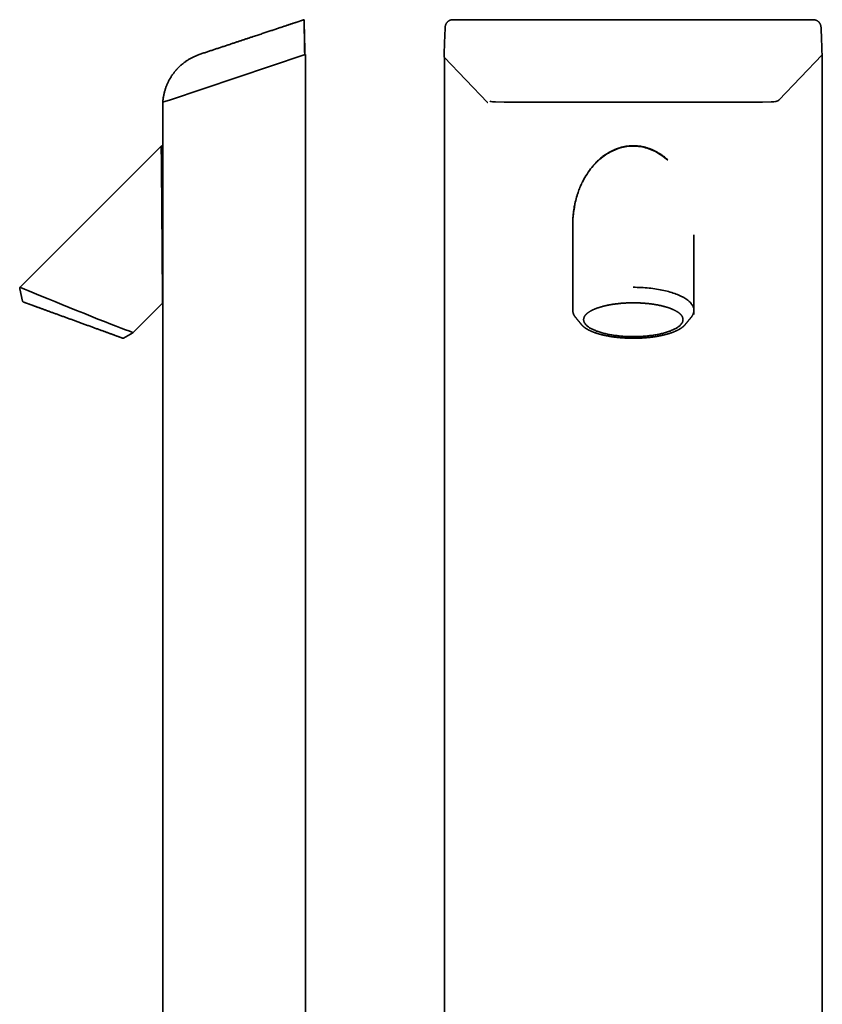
# Model space of a CAD drawing. Header units: millimetres. Extents: x 8 to 783, y 12 to 2407.
# Tile 4 of 5: x 32 to 520, y 1809 to 2407. Entities that reach past the tile are written whole.
import ezdxf

# ---------------------------------------------------------------- set-up
doc = ezdxf.new("R2010")
doc.units = ezdxf.units.MM

msp = doc.modelspace()

# ---------------------------------------------------------------- linework, layer by layer
at = {"color": 7, "linetype": 'Continuous', "lineweight": 35}
for p, q in [((514.46, 2406.65), (295.42, 2406.65)), ((123.11, 2357.82), (205.11, 2385.26)), ((205.89, 2385.52), (205.11, 2385.26)), ((205.89, 1231.52), (205.89, 2385.52)), ((290.07, 2384.13), (290.06, 2384.05)), ((290.13, 2383.85), (316.54, 2356.36)), ((290.24, 2383.75), (290.24, 1231.72)), ((493.51, 2357.82), (519.86, 2385.26)), ((519.89, 1231.72), (519.89, 2385.32)), ((119.64, 2356.66), (123.11, 2357.82)), ((119.64, 2356.66), (119.04, 2356.46)), ((119.04, 2356.46), (119.04, 2234.79)), ((316.54, 2356.36), (316.62, 2356.28)), ((118.08, 2329.73), (32.43, 2244.09)), ((368.27, 2282.22), (368.27, 2230.12)), ((441.86, 2227.61), (441.86, 2276.03)), ((33.84, 2235.58), (32.16, 2243.17)), ((101.07, 2216.59), (119.04, 2234.57)), ((119.04, 2234.57), (119.04, 1451.87)), ((370.05, 2225.67), (370.04, 2225.68)), ((434.68, 2226.46), (434.69, 2226.45)), ((440.09, 2225.68), (440.08, 2225.67)), ((436.45, 2221.32), (436.47, 2221.34)), ((100.85, 2216.43), (95.18, 2213.2))]:
    msp.add_line(p, q, dxfattribs=at)
at = {"color": 7, "linetype": 'Continuous', "lineweight": 35, "flags": 128}
for points in [[(204.98, 2406.65), (204.98, 2406.65)], [(316.54, 2356.36), (316.54, 2356.36), (316.56, 2356.34)], [(32.49, 2244.07), (32.73, 2243.97), (33.6, 2243.61), (35.04, 2243.02), (37.02, 2242.2), (39.5, 2241.18), (42.45, 2239.97), (45.82, 2238.59), (49.52, 2237.06), (53.55, 2235.42), (57.77, 2233.69), (62.15, 2231.9), (66.63, 2230.08), (71.07, 2228.28), (75.47, 2226.51), (79.71, 2224.81), (83.73, 2223.22), (87.48, 2221.75), (90.86, 2220.44), (93.85, 2219.29), (96.38, 2218.33), (98.39, 2217.58), (99.87, 2217.03), (100.76, 2216.7), (101.07, 2216.59), (101.07, 2216.59)], [(434.68, 2226.46), (434.76, 2226.33), (434.89, 2226.06), (435.01, 2225.79), (435.1, 2225.53), (435.17, 2225.26), (435.22, 2224.99), (435.25, 2224.72), (435.26, 2224.45), (435.25, 2224.18), (435.22, 2223.9), (435.17, 2223.64), (435.1, 2223.37), (435.01, 2223.1), (434.89, 2222.83), (434.76, 2222.56), (434.6, 2222.3), (434.43, 2222.03), (434.24, 2221.77), (434.02, 2221.51), (433.79, 2221.25), (433.53, 2221), (433.26, 2220.74), (432.97, 2220.49), (432.65, 2220.24), (432.32, 2220), (431.97, 2219.76), (431.6, 2219.52), (431.22, 2219.28), (430.81, 2219.05), (430.39, 2218.82), (429.95, 2218.6), (429.5, 2218.37), (429.02, 2218.16), (428.53, 2217.95), (428.03, 2217.74), (427.51, 2217.53), (426.97, 2217.34), (426.42, 2217.14), (425.85, 2216.95), (425.27, 2216.77), (424.68, 2216.59), (424.07, 2216.42), (423.45, 2216.25), (422.82, 2216.09), (422.17, 2215.93), (421.51, 2215.78), (420.84, 2215.64), (420.16, 2215.5), (419.47, 2215.37), (418.77, 2215.24), (418.07, 2215.12), (417.35, 2215.01), (416.62, 2214.9), (415.89, 2214.8), (415.15, 2214.71), (414.4, 2214.62), (413.64, 2214.54), (412.88, 2214.47), (412.11, 2214.4), (411.34, 2214.34), (410.57, 2214.29), (409.79, 2214.24), (409.01, 2214.2), (408.22, 2214.17), (407.43, 2214.15), (406.64, 2214.13), (405.85, 2214.12), (405.06, 2214.12), (404.27, 2214.12), (403.48, 2214.13), (402.69, 2214.15), (401.91, 2214.17), (401.12, 2214.2), (400.34, 2214.24), (399.56, 2214.29), (398.79, 2214.34), (398.01, 2214.4), (397.25, 2214.47), (396.49, 2214.54), (395.73, 2214.62), (394.98, 2214.71), (394.24, 2214.8), (393.51, 2214.9), (392.78, 2215.01), (392.06, 2215.12), (391.35, 2215.24), (390.65, 2215.37), (389.96, 2215.5), (389.28, 2215.64), (388.62, 2215.78), (387.96, 2215.93), (387.31, 2216.09), (386.68, 2216.25), (386.06, 2216.42), (385.45, 2216.59), (384.86, 2216.77), (384.28, 2216.95), (383.71, 2217.14), (383.16, 2217.34), (382.62, 2217.53), (382.1, 2217.74), (381.59, 2217.95), (381.11, 2218.16), (380.63, 2218.37), (380.18, 2218.6), (379.74, 2218.82), (379.31, 2219.05), (378.91, 2219.28), (378.52, 2219.52), (378.16, 2219.76), (377.81, 2220), (377.48, 2220.24), (377.16, 2220.49), (376.87, 2220.74), (376.6, 2221), (376.34, 2221.25), (376.11, 2221.51), (375.89, 2221.77), (375.7, 2222.03), (375.52, 2222.3), (375.37, 2222.56), (375.24, 2222.83), (375.12, 2223.1), (375.03, 2223.37), (374.96, 2223.64), (374.91, 2223.9), (374.87, 2224.18), (374.86, 2224.45), (374.87, 2224.72), (374.91, 2224.99), (374.96, 2225.26), (375.03, 2225.53), (375.12, 2225.79), (375.24, 2226.06), (375.37, 2226.33), (375.46, 2226.49)]]:
    msp.add_lwpolyline(points, dxfattribs=at)
at = {"color": 7, "linetype": 'Continuous', "lineweight": 35}
for centre, radius, start, end in [((33.14, 2243.38), 1, 135, 189.58953), ((34.33, 2235.69), 0.5, 192.5, 250), ((94.94, 2213.63), 0.5, 250, 299.67046), ((100.36, 2217.29), 1, 299.67046, 315)]:
    msp.add_arc(centre, radius, start, end, dxfattribs=at)
for centre, major_axis, start_param, end_param in [((519.29, 2385.32), (0.6, 0), 5.972262, 6.923667), ((321.38, 2358.33), (5, 0), 3.910523, 4.698118), ((488.75, 2358.33), (5, 0), 4.72666, 5.972262), ((405.06, 4320.39), (5869.57, 0), 4.698118, 4.72666)]:
    msp.add_ellipse(centre, major_axis=major_axis, ratio=0.334595, start_param=start_param, end_param=end_param, dxfattribs=at)
for points, knots in [([(204.98, 2406.65), (204.9, 2406.63), (204.74, 2406.57), (204.47, 2406.49), (204.18, 2406.39), (203.85, 2406.28), (203.49, 2406.16), (203.09, 2406.03), (202.65, 2405.88), (202.15, 2405.72), (201.61, 2405.53), (201.02, 2405.34), (200.39, 2405.13), (199.73, 2404.91), (199.03, 2404.68), (198.32, 2404.44), (197.58, 2404.2), (196.81, 2403.94), (196, 2403.67), (195.15, 2403.39), (194.27, 2403.1), (193.36, 2402.8), (192.41, 2402.48), (191.42, 2402.15), (190.41, 2401.82), (189.37, 2401.47), (188.3, 2401.11), (187.19, 2400.75), (186.06, 2400.37), (184.92, 2399.99), (183.75, 2399.6), (182.55, 2399.21), (181.32, 2398.8), (180.07, 2398.38), (178.79, 2397.96), (177.49, 2397.52), (176.15, 2397.08), (174.7, 2396.6), (173.12, 2396.08), (171.41, 2395.51), (169.66, 2394.93), (167.87, 2394.33), (166.03, 2393.72), (164.15, 2393.1), (162.22, 2392.46), (160.26, 2391.81), (158.24, 2391.14), (156.19, 2390.46), (154.09, 2389.76), (151.98, 2389.06), (149.88, 2388.37), (147.78, 2387.67), (145.64, 2386.96), (143.47, 2386.24), (142, 2385.75), (141.26, 2385.51)], [0, 0, 0, 0, 0.003608, 0.007733, 0.012377, 0.01754, 0.02322, 0.029419, 0.036136, 0.044105, 0.052698, 0.061915, 0.071757, 0.082223, 0.093314, 0.104342, 0.115925, 0.128064, 0.140757, 0.154006, 0.167809, 0.182167, 0.19708, 0.212548, 0.228571, 0.244849, 0.261661, 0.279009, 0.296892, 0.314704, 0.333018, 0.351833, 0.37115, 0.390967, 0.410918, 0.431353, 0.452271, 0.473672, 0.49978, 0.526573, 0.554051, 0.582214, 0.611062, 0.640595, 0.670813, 0.701715, 0.733303, 0.765576, 0.798533, 0.832176, 0.864523, 0.897479, 0.931044, 0.965218, 1, 1, 1, 1]), ([(205.05, 2402.15), (205.05, 2402.29), (205.04, 2402.56), (205.03, 2402.96), (205.01, 2403.36), (205, 2403.74), (204.99, 2404.11), (204.99, 2404.47), (204.98, 2404.8), (204.97, 2405.12), (204.97, 2405.4), (204.96, 2405.65), (204.96, 2405.88), (204.96, 2406.08), (204.96, 2406.25), (204.96, 2406.39), (204.96, 2406.51), (204.97, 2406.59), (204.97, 2406.64), (204.98, 2406.65), (204.98, 2406.65)], [0, 0, 0, 0, 0.056943, 0.114081, 0.171208, 0.228137, 0.28519, 0.342462, 0.399727, 0.456771, 0.511769, 0.566969, 0.622175, 0.677181, 0.731495, 0.785988, 0.84049, 0.894817, 0.947408, 1, 1, 1, 1]), ([(204.98, 2406.65), (205.01, 2405.22), (205.08, 2402.35), (205.19, 2398.05), (205.3, 2394.08), (205.39, 2390.43), (205.47, 2387.63), (205.51, 2385.96), (205.52, 2385.4)], [0, 0, 0, 0, 0.2012016, 0.4025971, 0.6039229, 0.7618865, 0.9195158, 1, 1, 1, 1]), ([(295.42, 2406.65), (295.28, 2406.65), (295.01, 2406.64), (294.6, 2406.58), (294.2, 2406.48), (293.81, 2406.36), (293.43, 2406.2), (293.06, 2406.01), (292.71, 2405.79), (292.39, 2405.54), (292.1, 2405.26), (291.83, 2404.97), (291.59, 2404.66), (291.38, 2404.32), (291.2, 2403.98), (291.04, 2403.62), (290.92, 2403.25), (290.83, 2402.88), (290.77, 2402.51), (290.75, 2402.27), (290.74, 2402.15)], [0, 0, 0, 0, 0.056727, 0.113453, 0.171752, 0.23005, 0.286808, 0.343566, 0.402109, 0.46065, 0.51518, 0.569711, 0.625891, 0.682072, 0.735667, 0.789263, 0.844301, 0.899341, 0.949539, 1, 1, 1, 1]), ([(519.13, 2402.15), (519.12, 2402.29), (519.1, 2402.56), (519.02, 2402.96), (518.92, 2403.36), (518.78, 2403.74), (518.61, 2404.11), (518.41, 2404.47), (518.17, 2404.8), (517.92, 2405.12), (517.64, 2405.4), (517.33, 2405.65), (517.01, 2405.88), (516.67, 2406.08), (516.32, 2406.25), (515.96, 2406.39), (515.59, 2406.51), (515.21, 2406.59), (514.83, 2406.64), (514.58, 2406.65), (514.46, 2406.65)], [0, 0, 0, 0, 0.056943, 0.114081, 0.171208, 0.228137, 0.28519, 0.342462, 0.399727, 0.456771, 0.511769, 0.566969, 0.622175, 0.677181, 0.731495, 0.785988, 0.84049, 0.894817, 0.947408, 1, 1, 1, 1]), ([(205.05, 2402.15), (205.08, 2401), (205.14, 2398.68), (205.24, 2395.23), (205.33, 2392.04), (205.42, 2389.11), (205.48, 2386.97), (205.51, 2385.74), (205.52, 2385.39)], [0, 0, 0, 0, 0.20489, 0.410138, 0.615421, 0.776529, 0.937304, 1, 1, 1, 1]), ([(205.35, 2385.34), (205.33, 2386.42), (205.28, 2389.01), (205.21, 2393.11), (205.13, 2397.63), (205.08, 2400.65), (205.05, 2402.15)], [0, 0, 0, 0, 0.193324, 0.462205, 0.731099, 1, 1, 1, 1]), ([(290.74, 2402.15), (290.67, 2400.65), (290.52, 2397.63), (290.34, 2393.11), (290.18, 2388.59), (290.11, 2385.57), (290.07, 2384.07)], [0, 0, 0, 0, 0.250015, 0.500024, 0.750021, 1, 1, 1, 1]), ([(519.77, 2385.34), (519.74, 2386.42), (519.67, 2389.01), (519.53, 2393.11), (519.35, 2397.63), (519.2, 2400.65), (519.13, 2402.15)], [0, 0, 0, 0, 0.193326, 0.4622065, 0.7310997, 1, 1, 1, 1]), ([(141.26, 2385.51), (140.94, 2385.39), (140.29, 2385.16), (139.35, 2384.78), (138.44, 2384.39), (137.56, 2383.97), (136.72, 2383.55), (135.91, 2383.11), (135.11, 2382.64), (134.32, 2382.16), (133.55, 2381.65), (132.82, 2381.14), (132.13, 2380.63), (131.51, 2380.15), (130.94, 2379.68), (130.42, 2379.24), (129.93, 2378.81), (129.47, 2378.39), (129.05, 2377.98), (128.65, 2377.59), (128.27, 2377.2), (127.91, 2376.82), (127.57, 2376.45), (127.25, 2376.09), (126.93, 2375.72), (126.6, 2375.33), (126.27, 2374.92), (125.93, 2374.49), (125.58, 2374.03), (125.22, 2373.53), (124.85, 2373.01), (124.48, 2372.45), (124.1, 2371.87), (123.74, 2371.27), (123.38, 2370.66), (123.03, 2370.02), (122.67, 2369.35), (122.32, 2368.65), (121.98, 2367.92), (121.66, 2367.17), (121.34, 2366.39), (121.04, 2365.59), (120.74, 2364.76), (120.47, 2363.89), (120.21, 2363.01), (119.98, 2362.09), (119.76, 2361.15), (119.57, 2360.18), (119.41, 2359.19), (119.28, 2358.18), (119.18, 2357.28), (119.15, 2356.71), (119.13, 2356.49)], [0, 0, 0, 0, 0.026798, 0.053066, 0.078772, 0.103888, 0.128388, 0.152247, 0.17544, 0.200159, 0.224022, 0.247004, 0.269084, 0.290243, 0.308665, 0.326301, 0.343141, 0.359175, 0.374398, 0.388801, 0.402379, 0.416357, 0.429327, 0.44137, 0.453934, 0.467529, 0.480785, 0.494893, 0.509853, 0.525663, 0.54232, 0.559822, 0.578163, 0.595709, 0.613951, 0.632882, 0.652494, 0.672781, 0.693731, 0.714765, 0.736407, 0.758644, 0.781463, 0.804848, 0.828782, 0.853249, 0.878227, 0.903696, 0.929634, 0.956017, 0.98282, 1, 1, 1, 1]), ([(290.07, 2384.07), (290.06, 2384.05), (290.06, 2384.01), (290.08, 2383.95), (290.1, 2383.9), (290.12, 2383.87), (290.13, 2383.85)], [0, 0, 0, 0, 0.253268, 0.506536, 0.759805, 1, 1, 1, 1]), ([(118.97, 2234.75), (118.97, 2234.69), (118.99, 2234.41), (119.02, 2236.49), (118.96, 2239.84), (118.91, 2243.14), (118.88, 2245.43), (118.86, 2247.76), (118.84, 2250.1), (118.83, 2252.39), (118.81, 2254.89), (118.79, 2257.59), (118.76, 2260.49), (118.75, 2263.54), (118.69, 2266.45), (118.63, 2269.31), (118.74, 2272.58), (118.61, 2276.48), (118.65, 2280.42), (118.5, 2283.83), (118.57, 2286.61), (118.53, 2289.68), (118.52, 2292.57), (118.45, 2295.27), (118.57, 2297.95), (118.47, 2301.23), (118.41, 2305), (118.39, 2308.59), (118.36, 2311.74), (118.34, 2314.45), (118.33, 2316.86), (118.31, 2319.11), (118.27, 2322.74), (118.19, 2326.75), (118.18, 2329.61), (118.21, 2329.6), (118.22, 2329.59)], [0, 0, 0, 0, 0.020165, 0.08354, 0.151125, 0.174931, 0.199445, 0.224728, 0.244316, 0.264926, 0.286565, 0.30924, 0.332961, 0.357742, 0.382228, 0.401373, 0.42419, 0.45759, 0.490558, 0.512607, 0.534603, 0.553241, 0.581867, 0.600155, 0.615348, 0.644028, 0.677531, 0.706091, 0.733199, 0.758877, 0.779198, 0.80139, 0.825966, 0.895564, 0.960573, 1, 1, 1, 1]), ([(119.04, 2329.76), (119.04, 2329.77), (119.04, 2329.77), (119.03, 2329.79), (119.01, 2329.83), (118.95, 2329.9), (118.85, 2329.98), (118.75, 2330.02), (118.68, 2330.04), (118.62, 2330.04), (118.54, 2330.04), (118.44, 2330.02), (118.35, 2329.98), (118.28, 2329.93), (118.24, 2329.9), (118.23, 2329.88)], [0, 0, 0, 0, 0.013788, 0.025439, 0.046563, 0.171727, 0.303719, 0.433094, 0.492376, 0.547608, 0.623271, 0.729729, 0.858967, 0.928754, 1, 1, 1, 1]), ([(119.09, 2329.44), (119.09, 2329.36), (119.09, 2329.18), (119.09, 2328.1), (119.09, 2326.39), (119.09, 2324.13), (119.09, 2321.41), (119.09, 2318.29), (119.09, 2313.73), (119.09, 2307.42), (119.09, 2299.23), (119.09, 2290.66), (119.09, 2281.94), (119.09, 2273.2), (119.09, 2264.64), (119.09, 2256.46), (119.09, 2250.17), (119.09, 2245.67), (119.09, 2242.61), (119.09, 2239.94), (119.09, 2237.74), (119.09, 2236.06), (119.09, 2235.11), (119.09, 2234.71), (119.09, 2234.83), (119.09, 2234.84)], [0, 0, 0, 0, 0.027004, 0.060415, 0.094005, 0.127158, 0.16121, 0.194895, 0.228395, 0.295437, 0.362189, 0.428785, 0.495765, 0.562418, 0.629364, 0.696332, 0.763482, 0.796888, 0.830439, 0.864183, 0.897901, 0.931524, 0.96503, 0.998665, 1, 1, 1, 1]), ([(425.95, 2321.41), (423.55, 2323.28), (418.86, 2326.92), (410.49, 2329.72), (403.44, 2330.07), (398.15, 2329.14), (393.09, 2327.5), (386.92, 2324.05), (380.21, 2317.87), (376.12, 2311.92), (374, 2307.78), (373.23, 2306.13), (372.63, 2304.71), (372.03, 2303.19), (371.44, 2301.57), (370.63, 2299.09), (370.14, 2297.11), (369.79, 2295.72)], [0, 0, 0, 0, 0.119429, 0.233515, 0.342706, 0.395068, 0.445223, 0.552626, 0.671343, 0.802983, 0.835778, 0.854949, 0.875292, 0.896801, 0.91947, 0.943293, 1, 1, 1, 1]), ([(425.94, 2321.6), (425.71, 2321.8), (425.21, 2322.25), (424.41, 2322.91), (423.64, 2323.51), (422.98, 2324), (422.44, 2324.38), (421.91, 2324.74), (421.41, 2325.07), (420.92, 2325.38), (420.44, 2325.67), (419.97, 2325.95), (419.51, 2326.21), (419.08, 2326.44), (418.66, 2326.66), (418.23, 2326.88), (417.77, 2327.1), (417.26, 2327.34), (416.7, 2327.59), (416.08, 2327.86), (415.41, 2328.12), (414.71, 2328.38), (413.94, 2328.64), (413.13, 2328.89), (412.29, 2329.12), (411.45, 2329.33), (410.61, 2329.5), (409.77, 2329.66), (408.89, 2329.79), (407.97, 2329.9), (407.01, 2329.98), (406.06, 2330.03), (405.11, 2330.05), (404.17, 2330.04), (403.22, 2329.99), (402.26, 2329.91), (401.29, 2329.8), (400.31, 2329.65), (399.33, 2329.47), (398.34, 2329.25), (397.35, 2328.99), (396.48, 2328.73), (395.74, 2328.49), (395.12, 2328.27), (394.54, 2328.05), (393.98, 2327.83), (393.45, 2327.6), (392.95, 2327.38), (392.47, 2327.16), (392.02, 2326.94), (391.59, 2326.72), (391.17, 2326.51), (390.79, 2326.3), (390.41, 2326.09), (390.03, 2325.87), (389.61, 2325.62), (389.15, 2325.34), (388.65, 2325.03), (388.13, 2324.68), (387.58, 2324.31), (387.01, 2323.9), (386.42, 2323.45), (385.73, 2322.92), (384.96, 2322.28), (384.13, 2321.56), (383.33, 2320.82), (382.57, 2320.07), (381.86, 2319.34), (381.28, 2318.72), (380.95, 2318.34), (380.83, 2318.2)], [0, 0, 0, 0, 0.018033, 0.039748, 0.061405, 0.075118, 0.088232, 0.100749, 0.112675, 0.124009, 0.134753, 0.145802, 0.156147, 0.165788, 0.1748, 0.184164, 0.194181, 0.204847, 0.217329, 0.230594, 0.244641, 0.259469, 0.275082, 0.292366, 0.309582, 0.326592, 0.343409, 0.360078, 0.376598, 0.395854, 0.414858, 0.433588, 0.452024, 0.470553, 0.489258, 0.508191, 0.527428, 0.546995, 0.566523, 0.586348, 0.60646, 0.626846, 0.639952, 0.652792, 0.665113, 0.676918, 0.688218, 0.699013, 0.709304, 0.71909, 0.728801, 0.737958, 0.746561, 0.754729, 0.763347, 0.772598, 0.783412, 0.79498, 0.807302, 0.820377, 0.834207, 0.848773, 0.864064, 0.885755, 0.907379, 0.928936, 0.950444, 0.969966, 0.989473, 1, 1, 1, 1]), ([(369.79, 2295.72), (369.29, 2292.98), (368.5, 2288.72), (368.23, 2284.17), (368.28, 2282.43), (368.29, 2282.22)], [0, 0, 0, 0, 0.615128, 0.9537509, 1, 1, 1, 1]), ([(369.7, 2295.4), (369.64, 2295.15), (369.51, 2294.54), (369.31, 2293.55), (369.11, 2292.42), (368.93, 2291.26), (368.79, 2290.21), (368.67, 2289.27), (368.59, 2288.48), (368.52, 2287.7), (368.45, 2286.94), (368.4, 2286.22), (368.36, 2285.52), (368.33, 2284.85), (368.3, 2284.2), (368.29, 2283.7), (368.28, 2283.33), (368.28, 2283.1), (368.27, 2282.89), (368.27, 2282.71), (368.27, 2282.55), (368.26, 2282.42), (368.26, 2282.34), (368.26, 2282.31)], [0, 0, 0, 0, 0.0576159, 0.1427722, 0.2297572, 0.3186065, 0.4093586, 0.470938, 0.5322161, 0.5915515, 0.6488021, 0.7039271, 0.7569435, 0.8078663, 0.8567087, 0.9034824, 0.9225129, 0.9403289, 0.9560876, 0.9698069, 0.9820185, 0.9920595, 1, 1, 1, 1]), ([(118.88, 2250.12), (118.88, 2249.58), (118.92, 2246.39), (118.98, 2242.46), (118.97, 2240), (118.97, 2239.11)], [0, 0, 0, 0, 0.116869, 0.682289, 1, 1, 1, 1]), ([(32.44, 2244.08), (32.41, 2244.05), (32.34, 2243.98), (32.28, 2243.87), (32.24, 2243.8), (32.22, 2243.74), (32.2, 2243.68), (32.17, 2243.6), (32.15, 2243.47), (32.14, 2243.32), (32.16, 2243.22), (32.17, 2243.16)], [0, 0, 0, 0, 0.156368, 0.285577, 0.355191, 0.410999, 0.457824, 0.551416, 0.67669, 0.831868, 1, 1, 1, 1]), ([(405.06, 2244.09), (406.68, 2244.07), (409.91, 2244.02), (414.66, 2243.64), (419.23, 2243.05), (423.56, 2242.24), (427.58, 2241.21), (431.21, 2240), (434.39, 2238.61), (437.06, 2237.08), (439.19, 2235.43), (440.73, 2233.7), (441.69, 2231.91), (441.8, 2230.7), (441.86, 2230.1)], [0, 0, 0, 0, 0.083964, 0.167076, 0.250237, 0.333821, 0.416919, 0.500388, 0.583805, 0.666969, 0.750661, 0.833805, 0.917175, 1, 1, 1, 1]), ([(34.46, 2235.11), (34.41, 2235.13), (34.32, 2235.16), (34.23, 2235.19), (34.17, 2235.21), (34.16, 2235.22), (34.16, 2235.22)], [0, 0, 0, 0, 0.250255, 0.500136, 0.749949, 1, 1, 1, 1]), ([(34.71, 2235.02), (34.67, 2235.03), (34.57, 2235.07), (34.49, 2235.1), (34.46, 2235.11)], [0, 0, 0, 0, 0.499791, 1, 1, 1, 1]), ([(58.77, 2226.26), (58.44, 2226.38), (57.78, 2226.62), (56.79, 2226.98), (55.82, 2227.34), (54.85, 2227.69), (53.9, 2228.04), (52.96, 2228.37), (52.05, 2228.71), (51.15, 2229.03), (50.26, 2229.36), (49.38, 2229.68), (48.51, 2230), (47.66, 2230.3), (46.83, 2230.61), (46.02, 2230.9), (45.24, 2231.19), (44.48, 2231.46), (43.75, 2231.73), (43.03, 2231.99), (42.34, 2232.24), (41.66, 2232.49), (41.01, 2232.72), (40.39, 2232.95), (39.79, 2233.17), (39.22, 2233.38), (38.69, 2233.57), (38.18, 2233.76), (37.7, 2233.93), (37.24, 2234.1), (36.81, 2234.25), (36.41, 2234.4), (36.05, 2234.53), (35.72, 2234.65), (35.42, 2234.76), (35.15, 2234.86), (34.91, 2234.94), (34.78, 2234.99), (34.71, 2235.02)], [0, 0, 0, 0, 0.028103, 0.056216, 0.08437, 0.112598, 0.140765, 0.168295, 0.195825, 0.223383, 0.250999, 0.279038, 0.307024, 0.334987, 0.362958, 0.391002, 0.418512, 0.445952, 0.473352, 0.500741, 0.528686, 0.556601, 0.584516, 0.612462, 0.640475, 0.667971, 0.695446, 0.722928, 0.750447, 0.778542, 0.806528, 0.834437, 0.8623, 0.890148, 0.917514, 0.944925, 0.972411, 1, 1, 1, 1]), ([(375.44, 2226.45), (375.47, 2226.5), (375.53, 2226.61), (375.64, 2226.77), (375.74, 2226.91), (375.84, 2227.05), (375.94, 2227.17), (376.04, 2227.29), (376.13, 2227.4), (376.23, 2227.5), (376.32, 2227.6), (376.39, 2227.67), (376.45, 2227.73), (376.5, 2227.78), (376.54, 2227.81), (376.59, 2227.86), (376.65, 2227.92), (376.72, 2227.99), (376.81, 2228.06), (376.9, 2228.14), (377.01, 2228.24), (377.13, 2228.34), (377.27, 2228.45), (377.42, 2228.57), (377.58, 2228.69), (377.76, 2228.81), (377.98, 2228.97), (378.27, 2229.16), (378.63, 2229.39), (378.94, 2229.57), (379.18, 2229.71), (379.35, 2229.8), (379.52, 2229.89), (379.7, 2229.99), (379.88, 2230.08), (380.06, 2230.17), (380.23, 2230.25), (380.4, 2230.33), (380.55, 2230.4), (380.67, 2230.46), (380.78, 2230.51), (380.86, 2230.55), (380.92, 2230.57), (380.96, 2230.59), (381, 2230.61), (381.04, 2230.63), (381.09, 2230.65), (381.17, 2230.68), (381.28, 2230.73), (381.43, 2230.8), (381.59, 2230.86), (381.76, 2230.93), (382.01, 2231.03), (382.35, 2231.17), (382.8, 2231.34), (383.29, 2231.51), (383.77, 2231.68), (384.23, 2231.83), (384.66, 2231.96), (385.12, 2232.1), (385.61, 2232.24), (386.13, 2232.39), (386.68, 2232.54), (387.25, 2232.68), (387.84, 2232.82), (388.44, 2232.96), (389.06, 2233.09), (389.72, 2233.23), (390.42, 2233.36), (391.13, 2233.49), (391.87, 2233.62), (392.64, 2233.74), (393.44, 2233.86), (394.27, 2233.97), (395.13, 2234.08), (396.02, 2234.18), (396.9, 2234.27), (397.77, 2234.35), (398.63, 2234.41), (399.51, 2234.47), (400.4, 2234.53), (401.3, 2234.57), (402.19, 2234.6), (403.06, 2234.63), (404.01, 2234.64), (405.01, 2234.65), (406.08, 2234.64), (407.12, 2234.62), (408.13, 2234.6), (409.12, 2234.56), (410.08, 2234.51), (411.05, 2234.45), (412.01, 2234.37), (412.97, 2234.29), (413.9, 2234.2), (414.79, 2234.1), (415.62, 2234), (416.39, 2233.9), (417.11, 2233.8), (417.81, 2233.69), (418.5, 2233.58), (419.19, 2233.46), (419.89, 2233.33), (420.61, 2233.19), (421.36, 2233.03), (422.13, 2232.86), (422.9, 2232.68), (423.66, 2232.48), (424.32, 2232.3), (424.87, 2232.14), (425.32, 2232.01), (425.76, 2231.87), (426.2, 2231.73), (426.64, 2231.58), (427.03, 2231.45), (427.36, 2231.32), (427.64, 2231.22), (427.89, 2231.12), (428.12, 2231.03), (428.33, 2230.95), (428.5, 2230.88), (428.65, 2230.82), (428.77, 2230.76), (428.87, 2230.72), (428.96, 2230.68), (429.04, 2230.65), (429.1, 2230.62), (429.16, 2230.59), (429.22, 2230.57), (429.3, 2230.53), (429.39, 2230.49), (429.5, 2230.44), (429.61, 2230.39), (429.75, 2230.32), (429.92, 2230.24), (430.12, 2230.14), (430.33, 2230.03), (430.56, 2229.92), (430.8, 2229.79), (431.06, 2229.64), (431.35, 2229.47), (431.66, 2229.29), (431.96, 2229.09), (432.28, 2228.88), (432.62, 2228.64), (432.86, 2228.45), (433.01, 2228.33), (433.08, 2228.27), (433.15, 2228.22), (433.21, 2228.16), (433.27, 2228.11), (433.32, 2228.06), (433.37, 2228.02), (433.39, 2228), (433.41, 2227.98), (433.43, 2227.97), (433.45, 2227.95), (433.49, 2227.91), (433.54, 2227.86), (433.61, 2227.8), (433.69, 2227.72), (433.78, 2227.63), (433.88, 2227.52), (433.99, 2227.41), (434.1, 2227.28), (434.22, 2227.14), (434.34, 2226.98), (434.46, 2226.82), (434.58, 2226.64), (434.65, 2226.52), (434.68, 2226.46)], [0, 0, 0, 0, 0.00644, 0.012486, 0.018138, 0.023396, 0.02826, 0.032729, 0.036803, 0.041057, 0.044772, 0.047949, 0.049979, 0.051705, 0.053128, 0.054291, 0.057053, 0.059688, 0.062388, 0.065539, 0.069152, 0.073227, 0.077493, 0.082159, 0.087028, 0.092022, 0.097143, 0.105959, 0.115125, 0.124643, 0.128478, 0.132368, 0.136312, 0.14031, 0.144246, 0.147877, 0.151851, 0.155368, 0.158429, 0.161032, 0.163178, 0.164867, 0.165872, 0.166603, 0.16732, 0.168154, 0.169106, 0.170175, 0.172861, 0.175834, 0.178901, 0.182059, 0.18531, 0.192901, 0.200952, 0.209465, 0.218438, 0.225254, 0.232313, 0.239673, 0.247382, 0.255442, 0.263852, 0.272611, 0.280949, 0.28958, 0.298506, 0.307727, 0.317241, 0.32705, 0.336887, 0.347003, 0.357399, 0.368074, 0.379028, 0.390261, 0.401774, 0.412077, 0.422594, 0.433325, 0.444252, 0.455105, 0.465791, 0.476311, 0.486663, 0.499671, 0.512405, 0.524865, 0.537051, 0.548964, 0.560603, 0.571968, 0.584152, 0.596005, 0.607526, 0.618716, 0.629573, 0.639156, 0.648464, 0.657513, 0.666619, 0.675908, 0.68538, 0.695035, 0.705865, 0.716917, 0.728189, 0.739681, 0.751394, 0.758455, 0.765594, 0.77281, 0.780104, 0.787476, 0.794806, 0.800172, 0.805148, 0.809734, 0.813929, 0.817735, 0.821151, 0.823769, 0.8261, 0.828146, 0.829904, 0.831377, 0.832563, 0.833576, 0.834811, 0.836397, 0.838297, 0.84039, 0.842667, 0.845127, 0.84901, 0.853276, 0.857926, 0.862959, 0.868375, 0.874175, 0.881426, 0.889031, 0.896989, 0.9053, 0.91517, 0.925495, 0.927614, 0.929752, 0.931908, 0.934079, 0.936065, 0.938115, 0.939684, 0.940462, 0.941027, 0.941429, 0.942281, 0.943511, 0.945488, 0.94801, 0.951078, 0.95469, 0.958846, 0.963311, 0.968269, 0.97372, 0.979664, 0.9861, 0.993028, 1, 1, 1, 1]), ([(70.13, 2222.13), (69.77, 2222.26), (69.07, 2222.51), (68.01, 2222.9), (66.95, 2223.28), (65.89, 2223.67), (64.83, 2224.06), (63.79, 2224.43), (62.77, 2224.81), (61.77, 2225.17), (60.77, 2225.53), (59.77, 2225.9), (59.11, 2226.14), (58.77, 2226.26)], [0, 0, 0, 0, 0.094155, 0.187804, 0.28106, 0.374041, 0.466862, 0.559641, 0.647187, 0.734898, 0.822873, 0.911208, 1, 1, 1, 1]), ([(368.27, 2230.1), (368.27, 2230.06), (368.27, 2229.98), (368.27, 2229.86), (368.28, 2229.75), (368.29, 2229.66), (368.29, 2229.58), (368.3, 2229.52), (368.3, 2229.47), (368.31, 2229.42), (368.32, 2229.37), (368.32, 2229.32), (368.33, 2229.25), (368.35, 2229.16), (368.37, 2229.05), (368.39, 2228.95), (368.41, 2228.85), (368.43, 2228.75), (368.46, 2228.63), (368.5, 2228.49), (368.54, 2228.34), (368.59, 2228.18), (368.65, 2228.03), (368.7, 2227.89), (368.75, 2227.76), (368.8, 2227.64), (368.85, 2227.54), (368.9, 2227.44), (368.94, 2227.34), (369, 2227.24), (369.05, 2227.14), (369.1, 2227.05), (369.14, 2226.97), (369.18, 2226.91), (369.21, 2226.85), (369.25, 2226.79), (369.29, 2226.72), (369.34, 2226.64), (369.39, 2226.55), (369.46, 2226.46), (369.53, 2226.36), (369.59, 2226.26), (369.66, 2226.17), (369.73, 2226.07), (369.82, 2225.96), (369.92, 2225.82), (370, 2225.72), (370.04, 2225.68)], [0, 0, 0, 0, 0.02497, 0.05176, 0.075052, 0.094836, 0.111104, 0.124118, 0.134675, 0.14522, 0.155818, 0.16647, 0.177135, 0.202071, 0.22655, 0.247607, 0.267884, 0.289223, 0.314272, 0.34862, 0.383287, 0.416792, 0.449691, 0.482448, 0.515058, 0.537755, 0.560552, 0.583485, 0.606551, 0.629748, 0.65301, 0.674348, 0.6914, 0.70606, 0.718511, 0.73235, 0.748984, 0.768411, 0.790627, 0.81528, 0.839671, 0.863242, 0.885992, 0.907925, 0.940744, 0.972112, 1, 1, 1, 1]), ([(368.27, 2230), (368.27, 2230.01), (368.27, 2230.04), (368.27, 2230.08), (368.27, 2230.1)], [0, 0, 0, 0, 0.316594, 1, 1, 1, 1]), ([(370.05, 2225.67), (370.07, 2225.65), (370.11, 2225.6), (370.17, 2225.53), (370.23, 2225.45), (370.28, 2225.39), (370.34, 2225.33), (370.42, 2225.23), (370.52, 2225.11), (370.63, 2224.97), (370.72, 2224.87), (370.79, 2224.78), (370.85, 2224.71), (370.91, 2224.64), (370.98, 2224.56), (371.07, 2224.45), (371.18, 2224.32), (371.3, 2224.17), (371.43, 2224.02), (371.56, 2223.87), (371.67, 2223.73), (371.77, 2223.61), (371.86, 2223.5), (371.97, 2223.36), (372.1, 2223.22), (372.22, 2223.07), (372.34, 2222.92), (372.48, 2222.75), (372.63, 2222.57), (372.77, 2222.4), (372.9, 2222.25), (373.02, 2222.1), (373.14, 2221.96), (373.24, 2221.84), (373.31, 2221.75), (373.37, 2221.68), (373.43, 2221.61), (373.48, 2221.55), (373.52, 2221.5), (373.57, 2221.44), (373.61, 2221.39), (373.64, 2221.35), (373.66, 2221.34)], [0, 0, 0, 0, 0.0116141, 0.0338644, 0.0512278, 0.064171, 0.0769428, 0.0942606, 0.1319738, 0.1626923, 0.1882535, 0.2082988, 0.2212042, 0.2365585, 0.2559225, 0.2797272, 0.3120927, 0.3463637, 0.382352, 0.4191599, 0.4500514, 0.4740067, 0.5014058, 0.5317681, 0.566479, 0.6017654, 0.6330009, 0.6732203, 0.7166623, 0.7572858, 0.7887053, 0.8240736, 0.8583629, 0.8871432, 0.9033931, 0.9209847, 0.9399717, 0.95053, 0.9623959, 0.9754089, 0.9898974, 1, 1, 1, 1]), ([(436.47, 2221.34), (436.48, 2221.35), (436.51, 2221.38), (436.55, 2221.43), (436.59, 2221.48), (436.62, 2221.52), (436.66, 2221.56), (436.7, 2221.61), (436.76, 2221.69), (436.85, 2221.79), (436.94, 2221.9), (437.03, 2222.01), (437.12, 2222.11), (437.19, 2222.2), (437.27, 2222.29), (437.34, 2222.38), (437.43, 2222.49), (437.53, 2222.61), (437.66, 2222.76), (437.78, 2222.91), (437.89, 2223.05), (437.99, 2223.16), (438.09, 2223.28), (438.2, 2223.42), (438.33, 2223.58), (438.47, 2223.74), (438.6, 2223.9), (438.74, 2224.07), (438.89, 2224.25), (439.03, 2224.42), (439.17, 2224.58), (439.28, 2224.71), (439.38, 2224.83), (439.47, 2224.94), (439.55, 2225.04), (439.63, 2225.14), (439.69, 2225.21), (439.74, 2225.26), (439.77, 2225.3), (439.81, 2225.35), (439.87, 2225.42), (439.95, 2225.51), (440.02, 2225.6), (440.07, 2225.65), (440.08, 2225.67)], [0, 0, 0, 0, 0.009271, 0.022341, 0.033251, 0.042363, 0.050327, 0.058696, 0.080254, 0.103582, 0.130495, 0.155961, 0.179242, 0.200841, 0.219497, 0.24023, 0.26399, 0.290517, 0.328182, 0.367062, 0.396029, 0.419733, 0.446818, 0.478398, 0.515443, 0.555201, 0.590139, 0.629153, 0.670901, 0.710418, 0.747079, 0.781563, 0.805779, 0.830757, 0.855174, 0.878645, 0.898574, 0.906316, 0.913611, 0.925266, 0.941217, 0.961261, 0.992149, 1, 1, 1, 1]), ([(440.09, 2225.68), (440.12, 2225.72), (440.2, 2225.81), (440.29, 2225.94), (440.39, 2226.06), (440.49, 2226.2), (440.58, 2226.32), (440.66, 2226.43), (440.72, 2226.53), (440.78, 2226.62), (440.83, 2226.7), (440.87, 2226.78), (440.92, 2226.85), (440.96, 2226.93), (441.03, 2227.04), (441.09, 2227.16), (441.17, 2227.3), (441.24, 2227.45), (441.3, 2227.59), (441.37, 2227.75), (441.45, 2227.94), (441.53, 2228.15), (441.59, 2228.34), (441.64, 2228.5), (441.67, 2228.63), (441.7, 2228.74), (441.73, 2228.89), (441.77, 2229.08), (441.8, 2229.25), (441.81, 2229.36), (441.82, 2229.39), (441.82, 2229.43), (441.83, 2229.47), (441.83, 2229.51), (441.84, 2229.57), (441.84, 2229.64), (441.85, 2229.74), (441.86, 2229.85), (441.86, 2229.98), (441.86, 2230.07), (441.86, 2230.12)], [0, 0, 0, 0, 0.024595, 0.054056, 0.085582, 0.118994, 0.15429, 0.178421, 0.203074, 0.225618, 0.245413, 0.262458, 0.276752, 0.296239, 0.320769, 0.350876, 0.383385, 0.415597, 0.447513, 0.479159, 0.526244, 0.573623, 0.621766, 0.650875, 0.679295, 0.70452, 0.726539, 0.775591, 0.826836, 0.835445, 0.844016, 0.85255, 0.861046, 0.869755, 0.880624, 0.897067, 0.917222, 0.941092, 0.968682, 1, 1, 1, 1]), ([(92.72, 2213.9), (92.59, 2213.95), (92.32, 2214.05), (91.86, 2214.22), (91.38, 2214.39), (90.86, 2214.58), (90.3, 2214.78), (89.71, 2215), (89.09, 2215.23), (88.43, 2215.46), (87.74, 2215.72), (87.02, 2215.98), (86.27, 2216.25), (85.5, 2216.53), (84.69, 2216.83), (83.87, 2217.13), (83.01, 2217.44), (82.13, 2217.76), (81.23, 2218.09), (80.3, 2218.43), (79.35, 2218.77), (78.38, 2219.12), (77.4, 2219.48), (76.4, 2219.84), (75.39, 2220.21), (74.36, 2220.59), (73.32, 2220.97), (72.27, 2221.35), (71.2, 2221.74), (70.48, 2222), (70.13, 2222.13)], [0, 0, 0, 0, 0.035804, 0.071486, 0.107092, 0.14267, 0.178266, 0.213927, 0.2497, 0.285367, 0.321106, 0.356965, 0.39292, 0.428724, 0.464399, 0.499991, 0.535582, 0.571255, 0.607058, 0.643009, 0.678866, 0.714607, 0.750279, 0.786048, 0.821708, 0.857304, 0.892885, 0.928497, 0.964186, 1, 1, 1, 1]), ([(373.66, 2221.33), (373.69, 2221.3), (373.75, 2221.23), (373.84, 2221.12), (373.95, 2221), (374.07, 2220.88), (374.19, 2220.75), (374.32, 2220.62), (374.46, 2220.49), (374.61, 2220.36), (374.76, 2220.22), (374.92, 2220.08), (375.09, 2219.94), (375.25, 2219.82), (375.41, 2219.7), (375.53, 2219.6), (375.64, 2219.53), (375.73, 2219.47), (375.81, 2219.41), (375.89, 2219.35), (375.97, 2219.3), (376.05, 2219.24), (376.15, 2219.17), (376.27, 2219.09), (376.41, 2219), (376.57, 2218.91), (376.74, 2218.8), (376.91, 2218.7), (377.09, 2218.6), (377.28, 2218.49), (377.48, 2218.37), (377.7, 2218.25), (377.92, 2218.14), (378.13, 2218.03), (378.33, 2217.93), (378.51, 2217.85), (378.67, 2217.77), (378.84, 2217.69), (379.02, 2217.61), (379.22, 2217.51), (379.45, 2217.41), (379.7, 2217.31), (380.05, 2217.16), (380.48, 2216.98), (381.01, 2216.78), (381.55, 2216.58), (382.11, 2216.38), (382.57, 2216.23), (382.93, 2216.11), (383.18, 2216.03), (383.43, 2215.96), (383.68, 2215.88), (383.91, 2215.82), (384.11, 2215.76), (384.28, 2215.71), (384.44, 2215.66), (384.6, 2215.62), (384.75, 2215.57), (384.93, 2215.53), (385.12, 2215.48), (385.33, 2215.42), (385.57, 2215.36), (385.83, 2215.29), (386.21, 2215.2), (386.69, 2215.08), (387.27, 2214.95), (387.84, 2214.82), (388.39, 2214.71), (388.93, 2214.6), (389.58, 2214.48), (390.32, 2214.34), (391.18, 2214.2), (392.05, 2214.06), (392.92, 2213.93), (393.6, 2213.85), (394.07, 2213.79), (394.34, 2213.75), (394.61, 2213.72), (394.9, 2213.69), (395.21, 2213.65), (395.56, 2213.62), (395.94, 2213.58), (396.35, 2213.54), (396.79, 2213.5), (397.26, 2213.46), (397.77, 2213.41), (398.32, 2213.37), (398.7, 2213.35), (398.89, 2213.33)], [0, 0, 0, 0, 0.006561, 0.015012, 0.024396, 0.034718, 0.045656, 0.056705, 0.06786, 0.079117, 0.09102, 0.103034, 0.115134, 0.126491, 0.136698, 0.145759, 0.151804, 0.157207, 0.16223, 0.167088, 0.171797, 0.177021, 0.183112, 0.190067, 0.198279, 0.207439, 0.217079, 0.226662, 0.236187, 0.245658, 0.25709, 0.268443, 0.279649, 0.290099, 0.299648, 0.308295, 0.316041, 0.322884, 0.331362, 0.34074, 0.351019, 0.362201, 0.374284, 0.396628, 0.418751, 0.440623, 0.462525, 0.485205, 0.49449, 0.503909, 0.513462, 0.522758, 0.531124, 0.538425, 0.544819, 0.550323, 0.555651, 0.561305, 0.567294, 0.574016, 0.581508, 0.58977, 0.598804, 0.60859, 0.628925, 0.648411, 0.667026, 0.684785, 0.702303, 0.719819, 0.746536, 0.773197, 0.799828, 0.826391, 0.852416, 0.860465, 0.868452, 0.876379, 0.884424, 0.893519, 0.903803, 0.915277, 0.926847, 0.939427, 0.953023, 0.967644, 0.983299, 1, 1, 1, 1]), ([(416.77, 2213.88), (417.01, 2213.91), (417.48, 2213.97), (418.17, 2214.08), (418.82, 2214.18), (419.43, 2214.28), (420.01, 2214.38), (420.59, 2214.48), (421.16, 2214.59), (421.72, 2214.7), (422.23, 2214.81), (422.69, 2214.91), (423.1, 2215), (423.46, 2215.09), (423.79, 2215.17), (424.11, 2215.24), (424.42, 2215.32), (424.72, 2215.4), (425.01, 2215.47), (425.25, 2215.54), (425.45, 2215.6), (425.62, 2215.64), (425.78, 2215.69), (425.92, 2215.73), (426.04, 2215.76), (426.13, 2215.79), (426.21, 2215.81), (426.28, 2215.83), (426.36, 2215.86), (426.47, 2215.89), (426.6, 2215.93), (426.75, 2215.97), (426.92, 2216.03), (427.09, 2216.08), (427.28, 2216.14), (427.55, 2216.23), (427.92, 2216.35), (428.38, 2216.51), (428.82, 2216.67), (429.23, 2216.82), (429.6, 2216.96), (429.94, 2217.1), (430.24, 2217.22), (430.5, 2217.34), (430.74, 2217.44), (430.96, 2217.54), (431.16, 2217.63), (431.33, 2217.71), (431.51, 2217.79), (431.69, 2217.88), (431.89, 2217.98), (432.11, 2218.09), (432.33, 2218.2), (432.54, 2218.32), (432.76, 2218.44), (432.98, 2218.56), (433.19, 2218.68), (433.38, 2218.8), (433.57, 2218.91), (433.74, 2219.02), (433.9, 2219.13), (434.04, 2219.22), (434.16, 2219.29), (434.26, 2219.36), (434.35, 2219.43), (434.45, 2219.5), (434.55, 2219.57), (434.66, 2219.65), (434.78, 2219.74), (434.92, 2219.85), (435.09, 2219.98), (435.26, 2220.13), (435.43, 2220.27), (435.57, 2220.4), (435.7, 2220.52), (435.82, 2220.63), (435.94, 2220.75), (436.04, 2220.85), (436.14, 2220.96), (436.23, 2221.06), (436.32, 2221.16), (436.4, 2221.24), (436.44, 2221.29), (436.46, 2221.31)], [0, 0, 0, 0, 0.025954, 0.0507938, 0.0745418, 0.0972166, 0.1188337, 0.1394061, 0.1623245, 0.1838186, 0.2038974, 0.2225669, 0.2380479, 0.2524088, 0.2658953, 0.2790024, 0.2917438, 0.3041172, 0.3161207, 0.3277522, 0.3349848, 0.3420646, 0.3489914, 0.3553158, 0.3605555, 0.3646453, 0.3676879, 0.3702734, 0.3738248, 0.378509, 0.3842645, 0.3910914, 0.3988393, 0.4068724, 0.4151189, 0.4235785, 0.4441428, 0.4658566, 0.4887101, 0.5074583, 0.5264558, 0.544235, 0.5592235, 0.5731579, 0.5860335, 0.5978454, 0.6085893, 0.6182668, 0.6275859, 0.6380358, 0.6496177, 0.6623324, 0.6761806, 0.6885864, 0.7017786, 0.7157562, 0.7296532, 0.7425296, 0.7543839, 0.7670423, 0.7782806, 0.7880994, 0.7965007, 0.803219, 0.8102289, 0.8175298, 0.8251211, 0.8333015, 0.8424966, 0.854639, 0.868193, 0.8831584, 0.8995365, 0.9112415, 0.9235458, 0.9355137, 0.9467083, 0.9571305, 0.9667807, 0.9771634, 0.986474, 0.9947123, 1, 1, 1, 1]), ([(94.77, 2213.16), (94.76, 2213.16), (94.76, 2213.16), (94.7, 2213.18), (94.61, 2213.22), (94.49, 2213.26), (94.33, 2213.32), (94.13, 2213.39), (93.91, 2213.47), (93.66, 2213.56), (93.38, 2213.66), (93.07, 2213.78), (92.84, 2213.86), (92.72, 2213.9)], [0, 0, 0, 0, 0.094121, 0.187756, 0.281016, 0.37401, 0.466852, 0.559654, 0.647219, 0.734942, 0.822918, 0.91124, 1, 1, 1, 1]), ([(398.89, 2213.33), (399.16, 2213.32), (399.71, 2213.28), (400.26, 2213.25), (400.53, 2213.24)], [0, 0, 0, 0, 0.500009, 1, 1, 1, 1]), ([(400.53, 2213.24), (400.64, 2213.23), (400.88, 2213.22), (401.26, 2213.21), (401.68, 2213.19), (402.15, 2213.17), (402.65, 2213.16), (403.2, 2213.15), (403.78, 2213.14), (404.41, 2213.13), (404.84, 2213.13), (405.06, 2213.13)], [0, 0, 0, 0, 0.0748, 0.158965, 0.25249, 0.355376, 0.467632, 0.587025, 0.715514, 0.853148, 1, 1, 1, 1]), ([(405.06, 2213.13), (405.28, 2213.13), (405.7, 2213.13), (406.31, 2213.14), (406.89, 2213.15), (407.42, 2213.16), (407.91, 2213.17), (408.37, 2213.19), (408.76, 2213.2), (409.09, 2213.21), (409.36, 2213.23), (409.62, 2213.24), (409.84, 2213.25), (410.05, 2213.26), (410.26, 2213.27), (410.49, 2213.28), (410.77, 2213.3), (411.11, 2213.32), (411.48, 2213.35), (411.89, 2213.38), (412.34, 2213.41), (412.82, 2213.45), (413.32, 2213.49), (413.83, 2213.54), (414.37, 2213.6), (414.93, 2213.65), (415.52, 2213.72), (416.14, 2213.8), (416.56, 2213.85), (416.77, 2213.88)], [0, 0, 0, 0, 0.054396, 0.105467, 0.153255, 0.197791, 0.239102, 0.277211, 0.312133, 0.337346, 0.360606, 0.381916, 0.40128, 0.4187, 0.434841, 0.452594, 0.478009, 0.506583, 0.538319, 0.573223, 0.611301, 0.652565, 0.697029, 0.740618, 0.786931, 0.835995, 0.887837, 0.942492, 1, 1, 1, 1])]:
    msp.add_open_spline(points, degree=3, knots=knots, dxfattribs=at)

doc.saveas('drawing.dxf')
